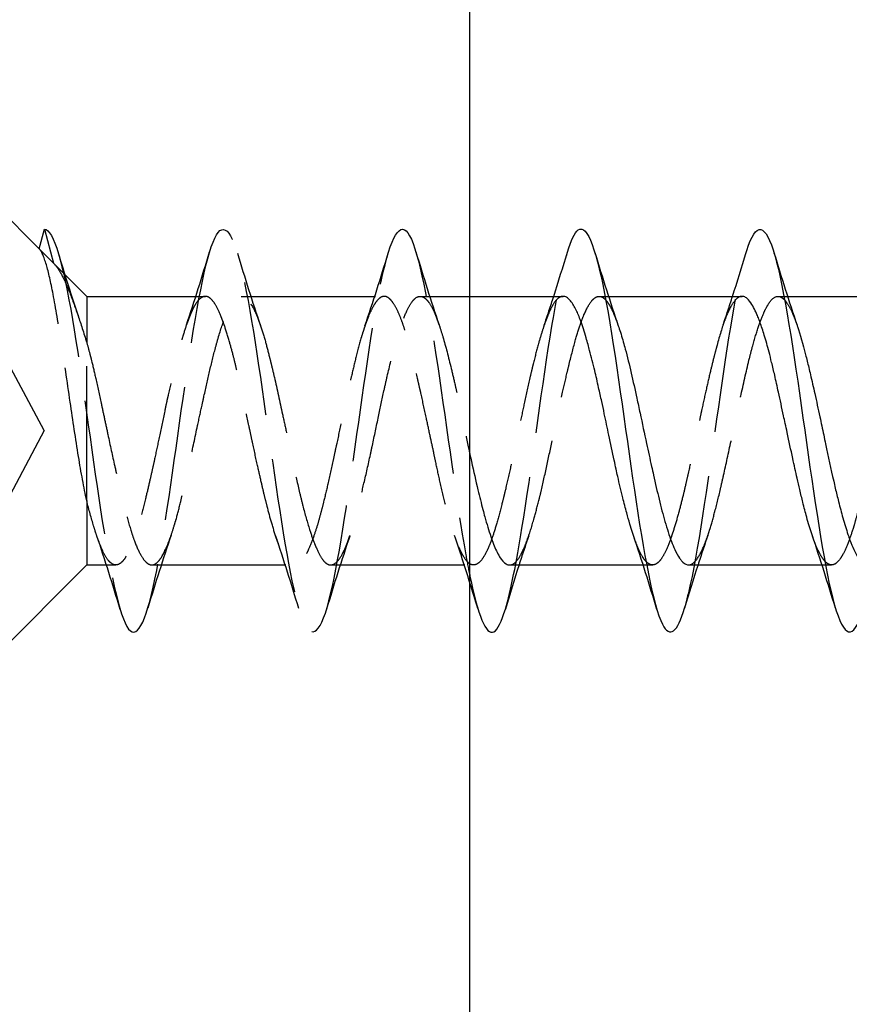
# Model space of a CAD drawing. Header units: millimetres. Extents: x -168 to 186, y -31 to 142.
# Tile 37 of 52: x 140.48 to 149.76, y 55.27 to 66.27. Entities that reach past the tile are written whole.
import ezdxf

# ---------------------------------------------------------------- set-up
doc = ezdxf.new("R2010")
doc.units = ezdxf.units.MM
doc.header["$LTSCALE"] = 10
doc.linetypes.add('ALLCAD_Strich', pattern=[0.2, 0.15, -0.05])
doc.layers.add('BESCH_KONT_sich_schn_ansi_2d', color=40, linetype='Continuous')

msp = doc.modelspace()

# ---------------------------------------------------------------- linework, layer by layer
at = {"layer": 'BESCH_KONT_sich_schn_ansi_2d', "linetype": 'Continuous', "extrusion": (0, 1, 2.22045e-16)}
for p, q in [((145.515, -26.48), (145.515, 91.02)), ((145.515, 63.178), (146.557, 63.178)), ((147.026, 63.178), (147.026, 63.178)), ((147.064, 63.178), (148.558, 63.178)), ((149.026, 63.178), (149.026, 63.178)), ((149.066, 63.178), (150.557, 63.178)), ((145.959, 60.178), (147.451, 60.178)), ((147.491, 60.178), (147.491, 60.178)), ((147.959, 60.178), (149.451, 60.178)), ((149.49, 60.178), (149.49, 60.178))]:
    msp.add_line(p, q, dxfattribs=at)
at = {"layer": 'BESCH_KONT_sich_schn_ansi_2d', "linetype": 'ALLCAD_Strich', "extrusion": (0, 1, 2.22045e-16)}
for p, q in [((140.7, 63.71), (138.331, 66.078)), ((140.7, 63.71), (140.758, 63.928)), ((140.758, 63.928), (140.859, 63.55)), ((140.7, 63.71), (140.859, 63.55)), ((141.231, 63.178), (140.859, 63.55)), ((141.231, 63.178), (141.231, 62.663)), ((141.231, 63.178), (142.558, 63.178)), ((142.959, 63.178), (144.557, 63.178)), ((144.959, 63.178), (145.515, 63.178)), ((146.96, 63.178), (147.026, 63.178)), ((147.026, 63.178), (147.064, 63.178)), ((148.959, 63.178), (149.026, 63.178)), ((149.026, 63.178), (149.066, 63.178)), ((141.231, 60.897), (141.231, 62.663)), ((140.756, 61.678), (140.384, 62.378)), ((140.756, 61.678), (139.997, 60.251)), ((141.231, 60.897), (141.231, 60.178)), ((141.231, 60.178), (138.331, 57.278)), ((141.231, 60.178), (141.557, 60.178)), ((141.959, 60.178), (143.558, 60.178)), ((143.958, 60.178), (145.556, 60.178)), ((147.451, 60.178), (147.491, 60.178)), ((147.491, 60.178), (147.558, 60.178)), ((149.451, 60.178), (149.49, 60.178)), ((149.49, 60.178), (149.557, 60.178))]:
    msp.add_line(p, q, dxfattribs=at)
at = {"layer": 'BESCH_KONT_sich_schn_ansi_2d', "linetype": 'ALLCAD_Strich'}
for points, knots in [([(140.758, 63.928), (140.863, 63.928), (140.967, 63.535), (141.072, 62.921), (141.177, 62.308), (141.282, 61.473), (141.386, 60.795), (141.491, 60.117), (141.596, 59.595), (141.7, 59.462), (141.805, 59.329), (141.91, 59.585), (142.014, 60.116), (142.119, 60.647), (142.224, 61.453), (142.328, 62.172), (142.433, 62.891), (142.538, 63.523), (142.643, 63.785), (142.747, 64.046), (142.852, 63.938), (142.957, 63.508), (143.061, 63.078), (143.166, 62.326), (143.271, 61.59), (143.375, 60.853), (143.48, 60.133), (143.585, 59.751), (143.689, 59.369), (143.794, 59.326), (143.899, 59.641), (144.003, 59.956), (144.108, 60.629), (144.213, 61.359), (144.318, 62.088), (144.422, 62.873), (144.527, 63.363), (144.632, 63.852), (144.736, 64.045), (144.841, 63.856), (144.946, 63.666), (145.05, 63.094), (145.155, 62.395), (145.26, 61.697), (145.364, 60.872), (145.469, 60.292), (145.484, 60.207), (145.5, 60.127), (145.515, 60.053)], [0, 0, 0, 0, 0.986665, 0.986665, 0.986665, 1.973329, 1.973329, 1.973329, 2.959994, 2.959994, 2.959994, 3.946659, 3.946659, 3.946659, 4.933323, 4.933323, 4.933323, 5.919988, 5.919988, 5.919988, 6.906653, 6.906653, 6.906653, 7.893318, 7.893318, 7.893318, 8.879982, 8.879982, 8.879982, 9.866647, 9.866647, 9.866647, 10.853312, 10.853312, 10.853312, 11.839976, 11.839976, 11.839976, 12.826641, 12.826641, 12.826641, 13.813306, 13.813306, 13.813306, 14.79997, 14.79997, 14.79997, 14.944162, 14.944162, 14.944162, 14.944162]), ([(141.231, 60.898), (141.199, 61.042), (141.169, 61.21), (141.108, 61.585), (141.077, 61.791), (141.013, 62.229), (140.979, 62.456), (140.915, 62.868), (140.885, 63.049), (140.83, 63.336), (140.805, 63.447), (140.753, 63.624), (140.726, 63.684), (140.7, 63.71)], [0, 0, 0, 0, 0.058351, 0.058351, 0.1208112, 0.1208112, 0.1910011, 0.1910011, 0.2586238, 0.2586238, 0.3178569, 0.3178569, 0.3819974, 0.3819974, 0.3819974, 0.3819974]), ([(145.911, 59.685), (145.973, 59.89), (146.035, 60.205), (146.097, 60.587), (146.202, 61.232), (146.307, 62.068), (146.411, 62.721), (146.476, 63.125), (146.541, 63.458), (146.605, 63.672)], [16.188681, 16.188681, 16.188681, 16.188681, 16.7733, 16.7733, 16.7733, 17.759965, 17.759965, 17.759965, 18.369415, 18.369415, 18.369415, 18.369415]), ([(147.915, 59.697), (147.937, 59.77), (147.959, 59.857), (147.982, 59.958), (148.086, 60.434), (148.191, 61.212), (148.296, 61.944), (148.398, 62.66), (148.501, 63.331), (148.603, 63.67)], [22.484084, 22.484084, 22.484084, 22.484084, 22.693288, 22.693288, 22.693288, 23.679953, 23.679953, 23.679953, 24.645877, 24.645877, 24.645877, 24.645877]), ([(140.859, 63.55), (140.888, 63.521), (140.918, 63.479), (140.976, 63.373), (141.005, 63.309), (141.067, 63.156), (141.1, 63.065), (141.166, 62.87), (141.198, 62.77), (141.231, 62.663)], [0, 0, 0, 0, 0.0393432, 0.0393432, 0.0770468, 0.0770468, 0.1171139, 0.1171139, 0.1538174, 0.1538174, 0.1538174, 0.1538174]), ([(141.231, 62.663), (141.243, 62.623), (141.254, 62.582), (141.272, 62.512), (141.279, 62.485), (141.302, 62.393), (141.317, 62.328), (141.353, 62.171), (141.373, 62.079), (141.405, 61.929), (141.417, 61.872), (141.442, 61.755), (141.455, 61.695), (141.493, 61.516), (141.518, 61.398), (141.557, 61.227), (141.569, 61.173), (141.588, 61.089), (141.595, 61.058), (141.622, 60.944), (141.642, 60.864), (141.684, 60.703), (141.706, 60.625), (141.74, 60.516), (141.752, 60.481), (141.788, 60.384), (141.812, 60.33), (141.855, 60.256), (141.873, 60.231), (141.898, 60.206), (141.905, 60.2), (141.93, 60.182), (141.948, 60.177), (141.982, 60.18), (141.998, 60.187), (142.021, 60.207), (142.027, 60.213), (142.046, 60.233), (142.058, 60.25), (142.102, 60.322), (142.135, 60.396), (142.181, 60.527), (142.195, 60.568), (142.215, 60.636), (142.223, 60.661), (142.248, 60.749), (142.265, 60.816), (142.306, 60.983), (142.33, 61.084), (142.365, 61.243), (142.377, 61.297), (142.416, 61.478), (142.443, 61.606), (142.487, 61.811), (142.504, 61.888), (142.528, 61.996), (142.535, 62.029), (142.563, 62.157), (142.584, 62.249), (142.626, 62.431), (142.648, 62.52), (142.682, 62.646), (142.694, 62.689), (142.734, 62.824), (142.762, 62.906), (142.805, 63.008), (142.82, 63.039), (142.843, 63.078), (142.85, 63.09), (142.876, 63.129), (142.895, 63.15), (142.929, 63.173), (142.945, 63.179), (142.967, 63.178), (142.973, 63.177), (142.991, 63.172), (143.003, 63.165), (143.045, 63.13), (143.075, 63.085), (143.12, 62.992), (143.135, 62.957), (143.157, 62.9), (143.164, 62.88), (143.19, 62.804), (143.209, 62.742), (143.244, 62.619), (143.259, 62.56), (143.281, 62.473), (143.287, 62.448), (143.305, 62.374), (143.317, 62.324), (143.359, 62.142), (143.389, 62.004), (143.434, 61.795), (143.449, 61.727), (143.471, 61.625), (143.478, 61.591), (143.504, 61.468), (143.523, 61.379), (143.565, 61.186), (143.588, 61.083), (143.623, 60.935), (143.635, 60.887), (143.672, 60.743), (143.697, 60.654), (143.74, 60.518), (143.758, 60.466), (143.784, 60.402), (143.791, 60.384), (143.819, 60.32), (143.84, 60.28), (143.875, 60.228), (143.89, 60.211), (143.911, 60.195), (143.917, 60.191), (143.935, 60.181), (143.947, 60.178), (143.986, 60.179), (144.013, 60.195), (144.058, 60.247), (144.074, 60.273), (144.098, 60.317), (144.105, 60.332), (144.133, 60.392), (144.153, 60.445), (144.189, 60.55), (144.204, 60.599), (144.225, 60.673), (144.231, 60.695), (144.249, 60.76), (144.261, 60.805), (144.292, 60.928), (144.311, 61.008), (144.355, 61.194), (144.379, 61.301), (144.41, 61.445), (144.417, 61.478), (144.448, 61.62), (144.47, 61.729), (144.514, 61.934), (144.534, 62.03), (144.566, 62.177), (144.578, 62.23), (144.618, 62.402), (144.646, 62.514), (144.689, 62.672), (144.705, 62.723), (144.727, 62.795), (144.734, 62.817), (144.764, 62.907), (144.787, 62.966), (144.829, 63.058), (144.849, 63.093), (144.881, 63.135), (144.893, 63.147), (144.932, 63.179), (144.96, 63.184), (145.003, 63.166), (145.018, 63.154), (145.041, 63.13), (145.048, 63.121), (145.075, 63.084), (145.095, 63.048), (145.135, 62.958), (145.156, 62.902), (145.189, 62.803), (145.201, 62.765), (145.244, 62.62), (145.275, 62.501), (145.32, 62.313), (145.334, 62.253), (145.356, 62.159), (145.363, 62.127), (145.392, 61.994), (145.414, 61.892), (145.456, 61.692), (145.476, 61.595), (145.503, 61.47), (145.509, 61.441), (145.515, 61.413)], [0.000004, 0.000004, 0.000004, 0.000004, 0.015971, 0.015971, 0.026169, 0.026169, 0.048722, 0.048722, 0.078187, 0.078187, 0.095845, 0.095845, 0.114159, 0.114159, 0.15078, 0.15078, 0.168428, 0.168428, 0.178581, 0.178581, 0.207307, 0.207307, 0.239764, 0.239764, 0.257385, 0.257385, 0.291901, 0.291901, 0.317602, 0.317602, 0.328233, 0.328233, 0.353479, 0.353479, 0.377859, 0.377859, 0.387096, 0.387096, 0.404618, 0.404618, 0.451591, 0.451591, 0.470633, 0.470633, 0.481102, 0.481102, 0.506727, 0.506727, 0.541122, 0.541122, 0.558324, 0.558324, 0.597748, 0.597748, 0.621321, 0.621321, 0.63168, 0.63168, 0.661826, 0.661826, 0.693763, 0.693763, 0.71114, 0.71114, 0.75177, 0.75177, 0.77313, 0.77313, 0.783605, 0.783605, 0.811005, 0.811005, 0.83392, 0.83392, 0.842903, 0.842903, 0.860113, 0.860113, 0.903764, 0.903764, 0.924635, 0.924635, 0.935072, 0.935072, 0.962646, 0.962646, 0.985488, 0.985488, 0.994454, 0.994454, 1.011641, 1.011641, 1.055254, 1.055254, 1.076119, 1.076119, 1.086562, 1.086562, 1.114084, 1.114084, 1.147867, 1.147867, 1.165203, 1.165203, 1.201052, 1.201052, 1.226943, 1.226943, 1.237347, 1.237347, 1.267596, 1.267596, 1.289504, 1.289504, 1.298317, 1.298317, 1.315646, 1.315646, 1.354778, 1.354778, 1.378564, 1.378564, 1.38897, 1.38897, 1.418627, 1.418627, 1.440734, 1.440734, 1.44958, 1.44958, 1.466912, 1.466912, 1.494621, 1.494621, 1.528951, 1.528951, 1.539358, 1.539358, 1.572741, 1.572741, 1.602631, 1.602631, 1.619973, 1.619973, 1.660189, 1.660189, 1.681829, 1.681829, 1.692262, 1.692262, 1.725229, 1.725229, 1.754295, 1.754295, 1.771643, 1.771643, 1.811297, 1.811297, 1.833265, 1.833265, 1.843692, 1.843692, 1.872209, 1.872209, 1.902829, 1.902829, 1.920222, 1.920222, 1.965006, 1.965006, 1.98516, 1.98516, 1.995632, 1.995632, 2.02749, 2.02749, 2.057176, 2.057176, 2.066029, 2.066029, 2.066029, 2.066029]), ([(146.557, 63.178), (146.551, 63.178), (146.545, 63.177), (146.533, 63.174), (146.527, 63.172), (146.514, 63.165), (146.506, 63.16), (146.479, 63.137), (146.459, 63.111), (146.423, 63.048), (146.406, 63.013), (146.38, 62.95), (146.37, 62.925), (146.349, 62.867), (146.337, 62.833), (146.311, 62.751), (146.296, 62.702), (146.263, 62.583), (146.244, 62.511), (146.219, 62.411), (146.213, 62.386), (146.2, 62.33), (146.192, 62.299), (146.165, 62.181), (146.145, 62.09), (146.109, 61.92), (146.092, 61.84), (146.066, 61.715), (146.056, 61.67), (146.035, 61.569), (146.023, 61.515), (145.997, 61.393), (145.982, 61.327), (145.949, 61.177), (145.93, 61.094), (145.905, 60.99), (145.899, 60.965), (145.886, 60.911), (145.878, 60.881), (145.851, 60.774), (145.831, 60.7), (145.795, 60.575), (145.778, 60.522), (145.752, 60.447), (145.742, 60.422), (145.721, 60.369), (145.709, 60.343), (145.683, 60.291), (145.668, 60.267), (145.635, 60.22), (145.616, 60.201), (145.591, 60.187), (145.585, 60.184), (145.571, 60.179), (145.564, 60.178), (145.537, 60.178), (145.517, 60.187), (145.48, 60.22), (145.464, 60.241), (145.437, 60.283), (145.428, 60.301), (145.407, 60.343), (145.395, 60.369), (145.369, 60.433), (145.354, 60.473), (145.321, 60.571), (145.302, 60.633), (145.277, 60.721), (145.271, 60.743), (145.257, 60.793), (145.25, 60.821), (145.223, 60.928), (145.203, 61.012), (145.166, 61.173), (145.15, 61.249), (145.123, 61.371), (145.114, 61.416), (145.093, 61.515), (145.081, 61.569), (145.055, 61.692), (145.04, 61.76), (145.007, 61.916), (144.988, 62.002), (144.963, 62.114), (144.957, 62.141), (144.943, 62.2), (144.936, 62.232), (144.909, 62.351), (144.889, 62.435), (144.852, 62.58), (144.836, 62.642), (144.809, 62.734), (144.8, 62.766), (144.778, 62.833), (144.767, 62.867), (144.741, 62.938), (144.726, 62.974), (144.693, 63.047), (144.674, 63.081), (144.649, 63.116), (144.643, 63.124), (144.629, 63.14), (144.622, 63.147), (144.595, 63.17), (144.575, 63.179), (144.538, 63.178), (144.522, 63.171), (144.495, 63.15), (144.486, 63.14), (144.464, 63.115), (144.453, 63.098), (144.427, 63.054), (144.412, 63.026), (144.378, 62.95), (144.36, 62.901), (144.335, 62.828), (144.329, 62.81), (144.315, 62.768), (144.308, 62.744), (144.281, 62.651), (144.261, 62.577), (144.224, 62.43), (144.208, 62.36), (144.181, 62.246), (144.172, 62.203), (144.15, 62.108), (144.139, 62.056), (144.113, 61.936), (144.098, 61.868), (144.064, 61.713), (144.045, 61.624), (144.021, 61.509), (144.014, 61.481), (144.001, 61.419), (143.994, 61.385), (143.967, 61.259), (143.947, 61.169), (143.91, 61.009), (143.893, 60.938), (143.867, 60.832), (143.857, 60.795), (143.836, 60.716), (143.825, 60.674), (143.799, 60.586), (143.784, 60.541), (143.75, 60.444), (143.731, 60.396), (143.706, 60.341), (143.7, 60.329), (143.687, 60.302), (143.68, 60.289), (143.652, 60.243), (143.633, 60.218), (143.596, 60.187), (143.579, 60.18), (143.553, 60.178), (143.543, 60.179), (143.522, 60.187), (143.511, 60.194), (143.484, 60.216), (143.47, 60.233), (143.436, 60.283), (143.417, 60.318), (143.392, 60.373), (143.386, 60.387), (143.373, 60.42), (143.366, 60.439), (143.338, 60.515), (143.319, 60.577), (143.282, 60.704), (143.265, 60.766), (143.239, 60.869), (143.229, 60.908), (143.208, 60.996), (143.197, 61.045), (143.17, 61.158), (143.156, 61.223), (143.122, 61.373), (143.103, 61.46), (143.078, 61.576), (143.072, 61.604), (143.059, 61.666), (143.052, 61.7), (143.024, 61.829), (143.005, 61.923), (142.968, 62.093), (142.951, 62.17), (142.925, 62.286), (142.915, 62.328), (142.894, 62.416), (142.883, 62.463), (142.857, 62.565), (142.842, 62.619), (142.808, 62.737), (142.789, 62.798), (142.764, 62.871), (142.758, 62.887), (142.745, 62.923), (142.738, 62.942), (142.71, 63.009), (142.69, 63.051), (142.654, 63.112), (142.637, 63.134), (142.611, 63.158), (142.601, 63.165), (142.58, 63.176), (142.568, 63.178), (142.542, 63.178), (142.528, 63.173), (142.494, 63.151), (142.475, 63.131), (142.45, 63.095), (142.444, 63.086), (142.431, 63.063), (142.423, 63.049), (142.396, 62.994), (142.376, 62.945), (142.34, 62.842), (142.323, 62.791), (142.297, 62.703), (142.287, 62.669), (142.266, 62.591), (142.254, 62.547), (142.228, 62.443), (142.213, 62.382), (142.18, 62.242), (142.161, 62.161), (142.137, 62.051), (142.13, 62.024), (142.117, 61.963), (142.11, 61.93), (142.083, 61.804), (142.063, 61.709), (142.027, 61.534), (142.01, 61.453), (141.983, 61.329), (141.974, 61.286), (141.953, 61.192), (141.941, 61.141), (141.916, 61.032), (141.902, 60.974), (141.868, 60.836), (141.847, 60.759), (141.822, 60.669), (141.816, 60.651), (141.804, 60.609), (141.797, 60.587), (141.786, 60.551), (141.781, 60.537), (141.761, 60.476), (141.746, 60.434), (141.713, 60.352), (141.695, 60.315), (141.668, 60.267), (141.658, 60.252), (141.637, 60.224), (141.626, 60.211), (141.599, 60.19), (141.585, 60.182), (141.551, 60.176), (141.532, 60.18), (141.508, 60.196), (141.502, 60.2), (141.49, 60.211), (141.482, 60.218), (141.455, 60.25), (141.436, 60.282), (141.399, 60.357), (141.383, 60.397), (141.356, 60.468), (141.346, 60.496), (141.327, 60.554), (141.318, 60.583), (141.283, 60.698), (141.257, 60.794), (141.231, 60.897)], [4.384584, 4.384584, 4.384584, 4.384584, 4.393067, 4.393067, 4.401737, 4.401737, 4.412265, 4.412265, 4.441368, 4.441368, 4.465826, 4.465826, 4.479852, 4.479852, 4.496626, 4.496626, 4.517554, 4.517554, 4.544618, 4.544618, 4.553288, 4.553288, 4.563817, 4.563817, 4.59292, 4.59292, 4.617377, 4.617377, 4.631403, 4.631403, 4.648177, 4.648177, 4.669105, 4.669105, 4.696169, 4.696169, 4.704839, 4.704839, 4.715368, 4.715368, 4.744471, 4.744471, 4.768929, 4.768929, 4.782954, 4.782954, 4.799728, 4.799728, 4.820656, 4.820656, 4.847721, 4.847721, 4.856391, 4.856391, 4.866919, 4.866919, 4.896022, 4.896022, 4.920481, 4.920481, 4.934506, 4.934506, 4.95128, 4.95128, 4.972208, 4.972208, 4.999273, 4.999273, 5.007943, 5.007943, 5.018472, 5.018472, 5.047575, 5.047575, 5.072033, 5.072033, 5.086059, 5.086059, 5.102833, 5.102833, 5.123762, 5.123762, 5.150824, 5.150824, 5.159495, 5.159495, 5.170023, 5.170023, 5.199126, 5.199126, 5.223585, 5.223585, 5.23761, 5.23761, 5.254384, 5.254384, 5.275311, 5.275311, 5.302378, 5.302378, 5.311048, 5.311048, 5.321576, 5.321576, 5.350679, 5.350679, 5.375139, 5.375139, 5.389165, 5.389165, 5.405938, 5.405938, 5.426865, 5.426865, 5.453932, 5.453932, 5.462603, 5.462603, 5.473133, 5.473133, 5.502238, 5.502238, 5.526691, 5.526691, 5.540718, 5.540718, 5.557495, 5.557495, 5.57843, 5.57843, 5.60548, 5.60548, 5.614151, 5.614151, 5.624676, 5.624676, 5.653776, 5.653776, 5.678242, 5.678242, 5.692267, 5.692267, 5.709036, 5.709036, 5.729954, 5.729954, 5.757041, 5.757041, 5.76571, 5.76571, 5.776238, 5.776238, 5.805342, 5.805342, 5.829807, 5.829807, 5.843833, 5.843833, 5.860606, 5.860606, 5.88153, 5.88153, 5.908602, 5.908602, 5.917273, 5.917273, 5.927815, 5.927815, 5.956931, 5.956931, 5.981349, 5.981349, 5.995379, 5.995379, 6.012175, 6.012175, 6.033151, 6.033151, 6.060115, 6.060115, 6.06879, 6.06879, 6.079294, 6.079294, 6.108369, 6.108369, 6.132889, 6.132889, 6.146906, 6.146906, 6.163641, 6.163641, 6.184483, 6.184483, 6.211736, 6.211736, 6.220393, 6.220393, 6.230926, 6.230926, 6.260044, 6.260044, 6.284522, 6.284522, 6.298554, 6.298554, 6.315332, 6.315332, 6.336268, 6.336268, 6.363306, 6.363306, 6.371989, 6.371989, 6.382602, 6.382602, 6.411786, 6.411786, 6.43597, 6.43597, 6.450018, 6.450018, 6.466936, 6.466936, 6.488187, 6.488187, 6.514594, 6.514594, 6.523285, 6.523285, 6.533631, 6.533631, 6.562522, 6.562522, 6.587478, 6.587478, 6.6013, 6.6013, 6.617688, 6.617688, 6.637752, 6.637752, 6.666821, 6.666821, 6.674542, 6.674542, 6.68452, 6.68452, 6.691142, 6.691142, 6.713569, 6.713569, 6.739343, 6.739343, 6.753456, 6.753456, 6.770244, 6.770244, 6.791157, 6.791157, 6.818246, 6.818246, 6.826165, 6.826165, 6.836511, 6.836511, 6.865295, 6.865295, 6.889866, 6.889866, 6.904072, 6.904072, 6.917294, 6.917294, 6.954529, 6.954529, 6.954529, 6.954529]), ([(145.959, 60.178), (145.965, 60.178), (145.97, 60.179), (145.982, 60.181), (145.989, 60.184), (146.018, 60.2), (146.039, 60.221), (146.082, 60.285), (146.103, 60.326), (146.136, 60.405), (146.148, 60.436), (146.185, 60.538), (146.209, 60.616), (146.252, 60.768), (146.27, 60.837), (146.296, 60.939), (146.303, 60.968), (146.332, 61.09), (146.353, 61.186), (146.396, 61.383), (146.417, 61.483), (146.45, 61.64), (146.462, 61.697), (146.499, 61.868), (146.523, 61.981), (146.566, 62.173), (146.585, 62.254), (146.61, 62.361), (146.617, 62.391), (146.649, 62.52), (146.673, 62.612), (146.716, 62.763), (146.735, 62.824), (146.766, 62.913), (146.778, 62.944), (146.817, 63.036), (146.844, 63.086), (146.886, 63.141), (146.902, 63.156), (146.925, 63.17), (146.932, 63.173), (146.96, 63.181), (146.979, 63.178), (147.011, 63.16), (147.022, 63.15), (147.034, 63.137)], [2.2799464, 2.2799464, 2.2799464, 2.2799464, 2.2871543, 2.2871543, 2.2975494, 2.2975494, 2.3286026, 2.3286026, 2.3599157, 2.3599157, 2.3772527, 2.3772527, 2.4125376, 2.4125376, 2.4385389, 2.4385389, 2.448933, 2.448933, 2.4804162, 2.4804162, 2.5114581, 2.5114581, 2.5287965, 2.5287965, 2.5639472, 2.5639472, 2.5902359, 2.5902359, 2.6006331, 2.6006331, 2.6355698, 2.6355698, 2.663606, 2.663606, 2.6809706, 2.6809706, 2.7197359, 2.7197359, 2.742229, 2.742229, 2.752651, 2.752651, 2.7815585, 2.7815585, 2.7985489, 2.7985489, 2.7985489, 2.7985489]), ([(147.034, 63.137), (147.045, 63.125), (147.055, 63.111), (147.078, 63.075), (147.09, 63.054), (147.126, 62.98), (147.15, 62.919), (147.174, 62.848)], [2.79856075, 2.79856075, 2.79856075, 2.79856075, 2.81405634, 2.81405634, 2.83138748, 2.83138748, 2.86619417, 2.86619417, 2.86619417, 2.86619417]), ([(148.558, 63.178), (148.555, 63.178), (148.552, 63.178), (148.534, 63.176), (148.519, 63.169), (148.483, 63.14), (148.461, 63.113), (148.431, 63.063), (148.422, 63.047), (148.408, 63.018), (148.402, 63.006), (148.384, 62.964), (148.371, 62.932), (148.329, 62.816), (148.301, 62.72), (148.262, 62.576), (148.252, 62.539), (148.231, 62.453), (148.218, 62.404), (148.19, 62.286), (148.174, 62.217), (148.141, 62.071), (148.124, 61.995), (148.102, 61.891), (148.096, 61.864), (148.083, 61.801), (148.075, 61.765), (148.047, 61.632), (148.027, 61.536), (147.99, 61.365), (147.975, 61.292), (147.949, 61.176), (147.94, 61.134), (147.918, 61.041), (147.907, 60.991), (147.88, 60.882), (147.865, 60.823), (147.832, 60.701), (147.814, 60.639), (147.79, 60.562), (147.784, 60.544), (147.77, 60.504), (147.763, 60.483), (147.736, 60.408), (147.716, 60.36), (147.679, 60.285), (147.663, 60.257), (147.636, 60.223), (147.626, 60.212), (147.605, 60.194), (147.594, 60.187), (147.568, 60.177), (147.553, 60.177), (147.52, 60.186), (147.502, 60.198), (147.484, 60.218)], [3.4194393, 3.4194393, 3.4194393, 3.4194393, 3.4234718, 3.4234718, 3.4452971, 3.4452971, 3.4761914, 3.4761914, 3.4883267, 3.4883267, 3.4965996, 3.4965996, 3.5150419, 3.5150419, 3.557667, 3.557667, 3.5715765, 3.5715765, 3.5891213, 3.5891213, 3.6120975, 3.6120975, 3.6361305, 3.6361305, 3.6445072, 3.6445072, 3.6555661, 3.6555661, 3.6852692, 3.6852692, 3.7084587, 3.7084587, 3.7224406, 3.7224406, 3.739453, 3.739453, 3.760996, 3.760996, 3.7866927, 3.7866927, 3.7954146, 3.7954146, 3.8058248, 3.8058248, 3.834794, 3.834794, 3.8595708, 3.8595708, 3.8736032, 3.8736032, 3.8903432, 3.8903432, 3.9111854, 3.9111854, 3.9373507, 3.9373507, 3.9373507, 3.9373507]), ([(147.959, 60.178), (147.976, 60.178), (147.992, 60.184), (148.021, 60.206), (148.033, 60.218), (148.073, 60.269), (148.101, 60.321), (148.145, 60.425), (148.16, 60.464), (148.182, 60.529), (148.189, 60.551), (148.216, 60.636), (148.235, 60.704), (148.276, 60.86), (148.298, 60.95), (148.332, 61.097), (148.344, 61.149), (148.383, 61.327), (148.411, 61.456), (148.454, 61.655), (148.469, 61.724), (148.491, 61.827), (148.499, 61.861), (148.519, 61.957), (148.533, 62.019), (148.578, 62.225), (148.609, 62.362), (148.652, 62.536), (148.664, 62.582), (148.698, 62.705), (148.72, 62.778), (148.761, 62.898), (148.78, 62.948), (148.806, 63.007), (148.813, 63.022), (148.835, 63.065), (148.849, 63.089), (148.893, 63.153), (148.923, 63.176), (148.965, 63.179), (148.977, 63.177), (148.995, 63.169), (149.001, 63.165), (149.016, 63.154), (149.025, 63.146), (149.034, 63.137)], [3.2447537, 3.2447537, 3.2447537, 3.2447537, 3.2690975, 3.2690975, 3.286439, 3.286439, 3.3272112, 3.3272112, 3.3485439, 3.3485439, 3.3589859, 3.3589859, 3.3869299, 3.3869299, 3.4190876, 3.4190876, 3.4364318, 3.4364318, 3.4766317, 3.4766317, 3.4977295, 3.4977295, 3.5082316, 3.5082316, 3.5276981, 3.5276981, 3.5736228, 3.5736228, 3.5910456, 3.5910456, 3.622556, 3.622556, 3.6496033, 3.6496033, 3.6600657, 3.6600657, 3.6805862, 3.6805862, 3.7247439, 3.7247439, 3.7419665, 3.7419665, 3.7509787, 3.7509787, 3.763418, 3.763418, 3.763418, 3.763418]), ([(149.034, 63.137), (149.041, 63.129), (149.048, 63.119), (149.075, 63.083), (149.094, 63.049), (149.12, 62.992), (149.127, 62.975), (149.147, 62.927), (149.159, 62.894), (149.172, 62.857)], [3.76343753, 3.76343753, 3.76343753, 3.76343753, 3.77405764, 3.77405764, 3.80114971, 3.80114971, 3.81161104, 3.81161104, 3.8295952, 3.8295952, 3.8295952, 3.8295952]), ([(150.557, 63.178), (150.55, 63.178), (150.543, 63.177), (150.521, 63.17), (150.507, 63.161), (150.481, 63.137), (150.47, 63.123), (150.449, 63.092), (150.439, 63.076), (150.413, 63.027), (150.396, 62.99), (150.358, 62.896), (150.338, 62.838), (150.31, 62.75), (150.303, 62.726), (150.289, 62.68), (150.283, 62.659), (150.259, 62.57), (150.24, 62.497), (150.207, 62.361), (150.193, 62.3), (150.167, 62.186), (150.156, 62.134), (150.135, 62.038), (150.125, 61.993), (150.099, 61.87), (150.082, 61.79), (150.044, 61.616), (150.024, 61.521), (149.996, 61.394), (149.989, 61.36), (149.975, 61.299), (149.969, 61.272), (149.945, 61.161), (149.926, 61.079), (149.893, 60.939), (149.879, 60.881), (149.853, 60.78), (149.842, 60.737), (149.821, 60.661), (149.811, 60.628), (149.784, 60.541), (149.767, 60.49), (149.73, 60.391), (149.71, 60.345), (149.682, 60.292), (149.675, 60.28), (149.661, 60.258), (149.655, 60.249), (149.63, 60.216), (149.612, 60.198), (149.579, 60.18), (149.565, 60.177), (149.539, 60.18), (149.528, 60.184), (149.507, 60.197), (149.497, 60.205), (149.486, 60.217), (149.484, 60.218), (149.482, 60.22)], [2.4545784, 2.4545784, 2.4545784, 2.4545784, 2.4647805, 2.4647805, 2.4856821, 2.4856821, 2.5024427, 2.5024427, 2.5164653, 2.5164653, 2.540936, 2.540936, 2.5700513, 2.5700513, 2.5805785, 2.5805785, 2.5892451, 2.5892451, 2.61628, 2.61628, 2.6371826, 2.6371826, 2.6539442, 2.6539442, 2.6679676, 2.6679676, 2.6924403, 2.6924403, 2.7215569, 2.7215569, 2.7320845, 2.7320845, 2.7407517, 2.7407517, 2.7677856, 2.7677856, 2.7886904, 2.7886904, 2.8054533, 2.8054533, 2.8194774, 2.8194774, 2.8439478, 2.8439478, 2.8730675, 2.8730675, 2.8835971, 2.8835971, 2.8922642, 2.8922642, 2.9193131, 2.9193131, 2.9402133, 2.9402133, 2.9569748, 2.9569748, 2.9710001, 2.9710001, 2.9734486, 2.9734486, 2.9734486, 2.9734486]), ([(147.483, 60.218), (147.483, 60.218), (147.482, 60.219), (147.475, 60.227), (147.469, 60.234), (147.456, 60.252), (147.449, 60.263), (147.421, 60.309), (147.401, 60.351), (147.37, 60.43), (147.358, 60.462), (147.346, 60.497)], [3.93736675, 3.93736675, 3.93736675, 3.93736675, 3.93844852, 3.93844852, 3.94710971, 3.94710971, 3.95765925, 3.95765925, 3.98678603, 3.98678603, 4.00398382, 4.00398382, 4.00398382, 4.00398382]), ([(149.482, 60.22), (149.467, 60.237), (149.452, 60.259), (149.416, 60.321), (149.396, 60.365), (149.368, 60.434), (149.36, 60.454), (149.35, 60.484), (149.346, 60.494), (149.343, 60.504)], [2.97346833, 2.97346833, 2.97346833, 2.97346833, 2.9954921, 2.9954921, 3.02460492, 3.02460492, 3.03512752, 3.03512752, 3.04019687, 3.04019687, 3.04019687, 3.04019687])]:
    msp.add_open_spline(points, degree=3, knots=knots, dxfattribs=at)
at = {"layer": 'BESCH_KONT_sich_schn_ansi_2d', "linetype": 'Continuous'}
for points, knots in [([(148.603, 63.67), (148.605, 63.677), (148.608, 63.684), (148.61, 63.691), (148.714, 64.022), (148.819, 64), (148.924, 63.633), (149.029, 63.267), (149.133, 62.557), (149.238, 61.821), (149.343, 61.086), (149.447, 60.326), (149.552, 59.881), (149.657, 59.437), (149.761, 59.308), (149.866, 59.553), (149.881, 59.588), (149.896, 59.631), (149.911, 59.681)], [24.645877, 24.645877, 24.645877, 24.645877, 24.666617, 24.666617, 24.666617, 25.653282, 25.653282, 25.653282, 26.639947, 26.639947, 26.639947, 27.626611, 27.626611, 27.626611, 28.613276, 28.613276, 28.613276, 28.755402, 28.755402, 28.755402, 28.755402]), ([(146.605, 63.672), (146.645, 63.804), (146.685, 63.891), (146.725, 63.92), (146.83, 63.996), (146.935, 63.677), (147.039, 63.108), (147.144, 62.538), (147.249, 61.717), (147.353, 61.013), (147.458, 60.309), (147.563, 59.722), (147.668, 59.515), (147.75, 59.352), (147.833, 59.425), (147.915, 59.697)], [18.369415, 18.369415, 18.369415, 18.369415, 18.746629, 18.746629, 18.746629, 19.733294, 19.733294, 19.733294, 20.719959, 20.719959, 20.719959, 21.706623, 21.706623, 21.706623, 22.484084, 22.484084, 22.484084, 22.484084]), ([(147.346, 60.497), (147.341, 60.511), (147.336, 60.526), (147.322, 60.571), (147.312, 60.602), (147.291, 60.675), (147.279, 60.716), (147.253, 60.813), (147.239, 60.87), (147.205, 61.005), (147.186, 61.085), (147.161, 61.194), (147.155, 61.221), (147.142, 61.281), (147.135, 61.314), (147.107, 61.44), (147.087, 61.534), (147.051, 61.709), (147.034, 61.788), (147.008, 61.913), (146.998, 61.958), (146.977, 62.056), (146.965, 62.108), (146.939, 62.225), (146.925, 62.288), (146.891, 62.427), (146.872, 62.502), (146.847, 62.596), (146.841, 62.618), (146.828, 62.666), (146.82, 62.692), (146.793, 62.785), (146.773, 62.847), (146.737, 62.948), (146.72, 62.989), (146.694, 63.044), (146.684, 63.062), (146.663, 63.098), (146.651, 63.115), (146.625, 63.146), (146.611, 63.159), (146.583, 63.175), (146.57, 63.178), (146.557, 63.178)], [4.0039838, 4.0039838, 4.0039838, 4.0039838, 4.0111869, 4.0111869, 4.0252112, 4.0252112, 4.0419913, 4.0419913, 4.0629355, 4.0629355, 4.0899613, 4.0899613, 4.0986331, 4.0986331, 4.1091574, 4.1091574, 4.1382555, 4.1382555, 4.1627239, 4.1627239, 4.1767498, 4.1767498, 4.1935223, 4.1935223, 4.214447, 4.214447, 4.2415181, 4.2415181, 4.2501879, 4.2501879, 4.2607169, 4.2607169, 4.2898205, 4.2898205, 4.3142763, 4.3142763, 4.328302, 4.328302, 4.3450759, 4.3450759, 4.3660042, 4.3660042, 4.384584, 4.384584, 4.384584, 4.384584]), ([(149.343, 60.504), (149.34, 60.512), (149.338, 60.519), (149.316, 60.583), (149.298, 60.645), (149.265, 60.765), (149.251, 60.82), (149.225, 60.924), (149.214, 60.971), (149.193, 61.062), (149.183, 61.103), (149.157, 61.218), (149.14, 61.293), (149.103, 61.463), (149.082, 61.56), (149.054, 61.691), (149.047, 61.725), (149.033, 61.788), (149.027, 61.816), (149.002, 61.933), (148.983, 62.021), (148.95, 62.172), (148.936, 62.235), (148.911, 62.346), (148.899, 62.394), (148.878, 62.481), (148.869, 62.519), (148.841, 62.623), (148.824, 62.686), (148.79, 62.796), (148.774, 62.844), (148.754, 62.9), (148.749, 62.912), (148.738, 62.942), (148.731, 62.96), (148.718, 62.991), (148.711, 63.004), (148.693, 63.044), (148.68, 63.068), (148.65, 63.116), (148.633, 63.138), (148.603, 63.164), (148.591, 63.171), (148.571, 63.177), (148.565, 63.178), (148.558, 63.178)], [3.0401969, 3.0401969, 3.0401969, 3.0401969, 3.0437983, 3.0437983, 3.0707758, 3.0707758, 3.0917086, 3.0917086, 3.1084834, 3.1084834, 3.122507, 3.122507, 3.1462098, 3.1462098, 3.1760059, 3.1760059, 3.186593, 3.186593, 3.1952379, 3.1952379, 3.2227923, 3.2227923, 3.2434818, 3.2434818, 3.2601612, 3.2601612, 3.2742056, 3.2742056, 3.2996197, 3.2996197, 3.3221782, 3.3221782, 3.3288121, 3.3288121, 3.3387917, 3.3387917, 3.347746, 3.347746, 3.3658699, 3.3658699, 3.3912608, 3.3912608, 3.4096268, 3.4096268, 3.4194393, 3.4194393, 3.4194393, 3.4194393]), ([(147.174, 62.848), (147.176, 62.844), (147.177, 62.84), (147.196, 62.785), (147.213, 62.729), (147.237, 62.643), (147.245, 62.617), (147.274, 62.506), (147.296, 62.416), (147.339, 62.23), (147.36, 62.137), (147.393, 61.985), (147.405, 61.93), (147.441, 61.761), (147.465, 61.647), (147.508, 61.448), (147.527, 61.363), (147.553, 61.246), (147.56, 61.214), (147.588, 61.089), (147.609, 60.998), (147.651, 60.824), (147.673, 60.741), (147.707, 60.623), (147.719, 60.584), (147.755, 60.471), (147.78, 60.405), (147.823, 60.312), (147.841, 60.279), (147.866, 60.242), (147.873, 60.233), (147.902, 60.199), (147.924, 60.184), (147.95, 60.179), (147.955, 60.178), (147.959, 60.178)], [2.8661942, 2.8661942, 2.8661942, 2.8661942, 2.8681291, 2.8681291, 2.8928176, 2.8928176, 2.9032155, 2.9032155, 2.9356261, 2.9356261, 2.9661022, 2.9661022, 2.9834445, 2.9834445, 3.0182689, 3.0182689, 3.0448994, 3.0448994, 3.0553004, 3.0553004, 3.085744, 3.085744, 3.1174602, 3.1174602, 3.1347984, 3.1347984, 3.1702603, 3.1702603, 3.196045, 3.196045, 3.2064406, 3.2064406, 3.2382553, 3.2382553, 3.2447537, 3.2447537, 3.2447537, 3.2447537]), ([(149.172, 62.857), (149.173, 62.852), (149.175, 62.847), (149.207, 62.751), (149.237, 62.645), (149.279, 62.48), (149.291, 62.432), (149.309, 62.356), (149.315, 62.33), (149.338, 62.235), (149.354, 62.164), (149.389, 62.007), (149.408, 61.92), (149.434, 61.799), (149.441, 61.765), (149.463, 61.663), (149.477, 61.596), (149.521, 61.387), (149.551, 61.247), (149.593, 61.062), (149.605, 61.011), (149.623, 60.936), (149.629, 60.91), (149.652, 60.822), (149.668, 60.761), (149.703, 60.637), (149.722, 60.575), (149.748, 60.497), (149.756, 60.476), (149.777, 60.417), (149.791, 60.382), (149.836, 60.284), (149.865, 60.236), (149.907, 60.197), (149.919, 60.189), (149.937, 60.181), (149.943, 60.18), (149.953, 60.178), (149.956, 60.178), (149.958, 60.178)], [3.8295952, 3.8295952, 3.8295952, 3.8295952, 3.8321659, 3.8321659, 3.8762675, 3.8762675, 3.893489, 3.893489, 3.9024985, 3.9024985, 3.925562, 3.925562, 3.9526932, 3.9526932, 3.9631536, 3.9631536, 3.983739, 3.983739, 4.0277909, 4.0277909, 4.0450114, 4.0450114, 4.0540186, 4.0540186, 4.0770684, 4.0770684, 4.1042341, 4.1042341, 4.1146935, 4.1146935, 4.1353059, 4.1353059, 4.1793138, 4.1793138, 4.1965335, 4.1965335, 4.2055387, 4.2055387, 4.2097249, 4.2097249, 4.2097249, 4.2097249]), ([(145.515, 61.413), (145.521, 61.386), (145.527, 61.359), (145.556, 61.223), (145.58, 61.118), (145.623, 60.94), (145.641, 60.866), (145.667, 60.769), (145.674, 60.742), (145.704, 60.635), (145.726, 60.562), (145.769, 60.436), (145.79, 60.382), (145.822, 60.312), (145.834, 60.29), (145.87, 60.231), (145.895, 60.204), (145.933, 60.182), (145.946, 60.178), (145.959, 60.178)], [2.0660294, 2.0660294, 2.0660294, 2.0660294, 2.0745207, 2.0745207, 2.1087566, 2.1087566, 2.1353158, 2.1353158, 2.145711, 2.145711, 2.177926, 2.177926, 2.2085137, 2.2085137, 2.225853, 2.225853, 2.2607461, 2.2607461, 2.2799464, 2.2799464, 2.2799464, 2.2799464]), ([(145.515, 60.053), (145.604, 59.621), (145.694, 59.382), (145.783, 59.432), (145.826, 59.455), (145.868, 59.544), (145.911, 59.685)], [14.944162, 14.944162, 14.944162, 14.944162, 15.786635, 15.786635, 15.786635, 16.188681, 16.188681, 16.188681, 16.188681])]:
    msp.add_open_spline(points, degree=3, knots=knots, dxfattribs=at)
at = {"layer": 'BESCH_KONT_sich_schn_ansi_2d', "linetype": 'ALLCAD_Strich'}
for points in [[(140.912, 63.664), (140.985, 63.424), (141.06, 63.185), (141.139, 62.95)], [(142.346, 62.86), (142.437, 63.127), (142.522, 63.401), (142.605, 63.675)], [(142.915, 63.661), (142.998, 63.389), (143.083, 63.117), (143.173, 62.853)], [(144.342, 62.849), (144.432, 63.113), (144.518, 63.386), (144.601, 63.66)], [(144.911, 63.676), (144.994, 63.401), (145.079, 63.127), (145.17, 62.859)], [(146.345, 62.855), (146.381, 62.962), (146.417, 63.07), (146.452, 63.178)], [(148.345, 62.859), (148.381, 62.964), (148.416, 63.071), (148.451, 63.178)], [(141.606, 59.682), (141.522, 59.957), (141.437, 60.232), (141.346, 60.499)], [(142.175, 60.509), (142.084, 60.244), (141.998, 59.97), (141.914, 59.696)], [(143.602, 59.692), (143.519, 59.964), (143.434, 60.235), (143.344, 60.5)], [(144.171, 60.497), (144.08, 60.231), (143.995, 59.958), (143.913, 59.685)], [(145.515, 59.979), (145.459, 60.157), (145.402, 60.334), (145.342, 60.508)], [(146.172, 60.503), (146.135, 60.395), (146.099, 60.287), (146.064, 60.178)], [(148.174, 60.507), (148.137, 60.399), (148.101, 60.289), (148.065, 60.178)]]:
    msp.add_open_spline(points, degree=3, dxfattribs=at)
at = {"layer": 'BESCH_KONT_sich_schn_ansi_2d', "linetype": 'Continuous'}
for points in [[(146.452, 63.178), (146.504, 63.342), (146.555, 63.507), (146.605, 63.672)], [(146.913, 63.663), (146.997, 63.389), (147.083, 63.114), (147.174, 62.848)], [(148.451, 63.178), (148.503, 63.341), (148.553, 63.505), (148.603, 63.67)], [(148.914, 63.666), (148.997, 63.394), (149.081, 63.122), (149.172, 62.857)], [(147.034, 63.137), (147.034, 63.137), (147.034, 63.137), (147.034, 63.137)], [(149.034, 63.137), (149.034, 63.137), (149.034, 63.137), (149.034, 63.137)], [(147.605, 59.681), (147.523, 59.955), (147.437, 60.229), (147.346, 60.497)], [(149.601, 59.696), (149.518, 59.969), (149.433, 60.24), (149.343, 60.504)], [(146.064, 60.178), (146.012, 60.015), (145.961, 59.85), (145.911, 59.685)], [(147.484, 60.218), (147.484, 60.218), (147.483, 60.218), (147.483, 60.218)], [(148.065, 60.178), (148.014, 60.019), (147.964, 59.858), (147.915, 59.697)], [(149.482, 60.22), (149.482, 60.22), (149.482, 60.22), (149.482, 60.22)], [(145.603, 59.692), (145.574, 59.788), (145.545, 59.884), (145.515, 59.979)]]:
    msp.add_open_spline(points, degree=3, dxfattribs=at)

doc.saveas('drawing.dxf')
